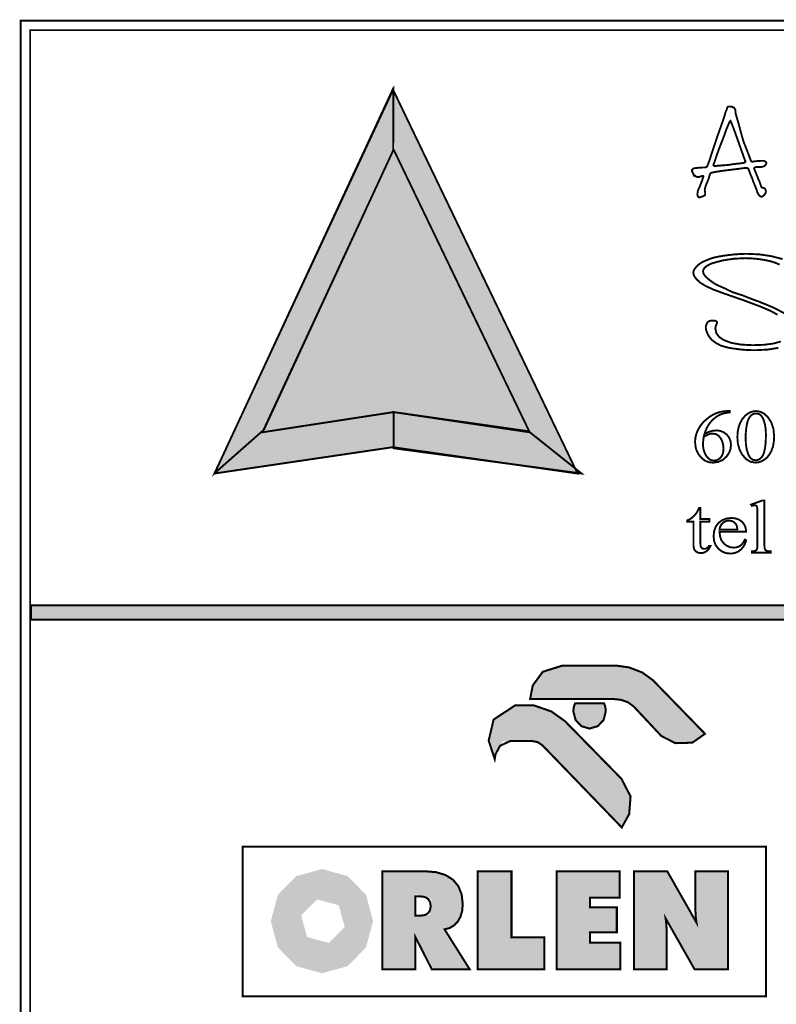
# Model space of a CAD drawing. Extents: x -2911 to 10058, y -5912 to -1002.
# Tile 25 of 43: x 8462 to 8515, y -3637 to -3569. Entities that reach past the tile are written whole.
import ezdxf

# ---------------------------------------------------------------- set-up
doc = ezdxf.new("R2010")
doc.units = 0
doc.header["$LTSCALE"] = 1.125
doc.layers.add('TAB', color=7, linetype='CONTINUOUS')
doc.layers.add('TABELKA', color=7, linetype='CONTINUOUS')

msp = doc.modelspace()

# ---------------------------------------------------------------- hatches: boundary and pattern name
at = {"layer": 'TABELKA', "linetype": 'Continuous'}
h = msp.add_hatch(color=256, dxfattribs=at)
h.paths.add_polyline_path([(8495.145, -3617.127), (8494.802, -3618.579), (8495.174, -3619.714), (8495.762, -3618.613), (8498.207, -3618.613), (8498.743, -3619.142), (8503.985, -3624.571), (8504.495, -3623.647), (8504.591, -3622.428), (8503.959, -3621.208), (8500.067, -3617.236), (8499.128, -3616.567), (8497.898, -3616.141), (8496.625, -3616.151)])
h.paths.add_polyline_path([(8498.537, -3613.83), (8497.844, -3614.773), (8497.661, -3615.716), (8503.809, -3615.716), (8504.603, -3616.006), (8506.716, -3618.263), (8507.676, -3618.754), (8508.847, -3618.723), (8509.726, -3618.108), (8506.125, -3614.404), (8505.391, -3613.875), (8504.483, -3613.526), (8503.578, -3613.401), (8499.899, -3613.401)])
h.paths.add_polyline_path([(8502.884, -3616.552), (8502.869, -3616.357), (8502.825, -3616.172), (8502.756, -3615.999), (8500.773, -3615.999), (8500.704, -3616.172), (8500.66, -3616.357), (8500.645, -3616.552), (8500.799, -3617.155), (8501.2, -3617.585), (8501.764, -3617.748), (8502.328, -3617.585), (8502.73, -3617.155)], flags=17)
h.paths.add_polyline_path([(8480.248, -3629.216), (8479.765, -3631.028), (8480.248, -3632.84), (8481.515, -3634.131), (8483.293, -3634.623), (8485.071, -3634.131), (8486.337, -3632.84), (8486.82, -3631.028), (8486.337, -3629.216), (8485.071, -3627.925), (8483.293, -3627.433), (8481.515, -3627.925)])
h.paths.add_polyline_path([(8482.958, -3629.526), (8484.456, -3629.933), (8484.862, -3631.43), (8483.762, -3632.53), (8482.264, -3632.124), (8481.858, -3630.626)], flags=16)
h.paths.add_polyline_path([(8491.762, -3631.6), (8492.119, -3631.505), (8492.424, -3631.323), (8492.677, -3631.054), (8492.865, -3630.715), (8492.978, -3630.319), (8493.016, -3629.866), (8492.941, -3629.189), (8492.717, -3628.625), (8492.343, -3628.176), (8491.826, -3627.85), (8491.176, -3627.654), (8490.393, -3627.589), (8487.459, -3627.589), (8487.459, -3634.353), (8489.746, -3634.353), (8489.746, -3632.122), (8490.88, -3634.353), (8493.494, -3634.353)])
h.paths.add_polyline_path([(8490.738, -3630.594), (8489.746, -3630.685), (8489.746, -3629.157), (8490.849, -3629.532)], flags=16)
h.paths.add_polyline_path([(8494.045, -3627.589), (8494.045, -3634.353), (8498.648, -3634.353), (8498.648, -3632.158), (8496.38, -3632.158), (8496.38, -3627.589)])
h.paths.add_polyline_path([(8499.497, -3627.589), (8499.497, -3634.353), (8503.887, -3634.353), (8503.887, -3632.519), (8501.784, -3632.519), (8501.784, -3631.808), (8503.644, -3631.808), (8503.644, -3630.075), (8501.784, -3630.075), (8501.784, -3629.423), (8503.835, -3629.423), (8503.835, -3627.589)])
h.paths.add_polyline_path([(8504.831, -3627.589), (8504.831, -3634.353), (8507.082, -3634.353), (8507.082, -3631.914), (8507.08, -3631.705), (8507.074, -3631.511), (8507.064, -3631.33), (8507.05, -3631.159), (8507.032, -3630.996), (8507.011, -3630.841), (8509.005, -3634.353), (8511.309, -3634.353), (8511.309, -3627.589), (8509.063, -3627.589), (8509.063, -3629.857), (8509.064, -3630.146), (8509.069, -3630.396), (8509.078, -3630.606), (8509.091, -3630.792), (8509.11, -3630.966), (8509.134, -3631.128), (8507.118, -3627.589)])

# ---------------------------------------------------------------- linework, layer by layer
at = {"layer": 'TAB', "linetype": 'Continuous', "const_width": 0.131}
for points in [[(8462.51, -3568.904), (8634.876, -3568.904), (8634.876, -3789.969), (8462.51, -3789.969)], [(8463.165, -3569.56), (8634.221, -3569.56), (8634.221, -3789.314), (8463.165, -3789.314)], [(8479.293, -3597.121), (8475.881, -3600.134), (8488.224, -3573.62), (8488.207, -3577.86)], [(8488.181, -3573.634), (8500.926, -3600.146), (8488.181, -3598.33), (8475.882, -3600.146)], [(8513.715, -3578.573), (8513.773, -3578.579), (8513.827, -3578.595), (8513.875, -3578.621), (8513.914, -3578.655), (8513.938, -3578.691), (8513.945, -3578.73), (8513.933, -3578.798), (8513.895, -3578.86), (8513.833, -3578.917), (8513.754, -3578.962), (8513.668, -3578.989), (8513.574, -3578.998), (8513.294, -3578.993), (8513.254, -3578.997), (8513.211, -3579.01), (8513.168, -3579.031), (8513.129, -3579.056), (8513.107, -3579.079), (8513.099, -3579.102), (8513.12, -3579.147), (8513.195, -3579.336), (8513.359, -3579.737), (8513.385, -3579.835), (8513.45, -3579.939), (8513.52, -3580.145), (8513.569, -3580.281), (8513.602, -3580.367), (8513.617, -3580.404), (8513.637, -3580.415), (8513.68, -3580.428), (8513.746, -3580.443), (8513.791, -3580.459), (8513.831, -3580.488), (8513.867, -3580.532), (8513.894, -3580.585), (8513.911, -3580.641), (8513.916, -3580.701), (8513.907, -3580.757), (8513.878, -3580.82), (8513.831, -3580.89), (8513.748, -3580.982), (8513.675, -3581.037), (8513.61, -3581.055), (8513.548, -3581.035), (8513.475, -3580.976), (8513.39, -3580.876), (8513.355, -3580.807), (8513.298, -3580.66), (8513.219, -3580.434), (8513.039, -3579.991), (8513.007, -3579.886), (8512.957, -3579.756), (8512.889, -3579.601), (8512.851, -3579.513), (8512.797, -3579.37), (8512.728, -3579.173), (8512.697, -3579.114), (8512.648, -3579.079), (8512.583, -3579.068), (8512.467, -3579.072), (8512.337, -3579.083), (8512.193, -3579.102), (8512.106, -3579.117), (8511.915, -3579.142), (8511.617, -3579.177), (8511.245, -3579.222), (8510.904, -3579.267), (8510.595, -3579.313), (8510.345, -3579.356), (8510.183, -3579.391), (8510.109, -3579.418), (8510.064, -3579.493), (8510.016, -3579.625), (8509.964, -3579.812), (8509.957, -3579.84), (8509.93, -3579.906), (8509.884, -3580.009), (8509.781, -3580.253), (8509.719, -3580.443), (8509.699, -3580.579), (8509.7, -3580.606), (8509.703, -3580.635), (8509.709, -3580.665), (8509.719, -3580.733), (8509.726, -3580.79), (8509.728, -3580.836), (8509.724, -3580.886), (8509.714, -3580.925), (8509.696, -3580.954), (8509.665, -3580.979), (8509.616, -3581.005), (8509.548, -3581.033), (8509.442, -3581.069), (8509.368, -3581.091), (8509.328, -3581.099), (8509.293, -3581.092), (8509.261, -3581.071), (8509.232, -3581.037), (8509.211, -3580.994), (8509.197, -3580.946), (8509.193, -3580.892), (8509.206, -3580.727), (8509.244, -3580.58), (8509.307, -3580.45), (8509.342, -3580.379), (8509.398, -3580.242), (8509.475, -3580.039), (8509.549, -3579.839), (8509.593, -3579.709), (8509.608, -3579.649), (8509.603, -3579.628), (8509.586, -3579.615), (8509.559, -3579.61), (8509.529, -3579.617), (8509.461, -3579.638), (8509.354, -3579.672), (8509.315, -3579.684), (8509.273, -3579.692), (8509.227, -3579.694), (8509.179, -3579.691), (8509.139, -3579.681), (8509.107, -3579.664), (8509.022, -3579.589), (8508.942, -3579.601), (8508.936, -3579.51), (8508.867, -3579.384), (8508.825, -3579.298), (8508.812, -3579.252), (8508.829, -3579.177), (8508.883, -3579.123), (8508.972, -3579.09), (8509.042, -3579.078), (8509.15, -3579.066), (8509.297, -3579.053), (8509.451, -3579.042), (8509.576, -3579.036), (8509.673, -3579.034), (8509.758, -3579.026), (8509.818, -3579.004), (8509.853, -3578.968), (8509.935, -3578.78), (8510.036, -3578.504), (8510.154, -3578.14), (8510.372, -3577.472), (8510.572, -3576.879), (8510.755, -3576.362), (8510.959, -3575.795), (8511.078, -3575.434), (8511.111, -3575.282), (8511.136, -3575.202), (8511.171, -3575.122), (8511.215, -3575.041), (8511.234, -3574.956), (8511.254, -3574.896), (8511.277, -3574.86), (8511.307, -3574.841), (8511.354, -3574.83), (8511.417, -3574.826), (8511.529, -3574.835), (8511.626, -3574.864), (8511.708, -3574.911), (8511.769, -3574.975), (8511.805, -3575.052), (8511.817, -3575.141), (8511.821, -3575.224), (8511.826, -3575.287), (8511.832, -3575.328), (8511.857, -3575.415), (8511.917, -3575.617), (8512.012, -3575.933), (8512.182, -3576.577), (8512.311, -3577.037), (8512.398, -3577.312), (8512.645, -3577.942), (8512.795, -3578.332), (8512.85, -3578.481), (8512.873, -3578.564), (8512.914, -3578.614), (8512.969, -3578.63), (8513.02, -3578.628), (8513.08, -3578.62), (8513.149, -3578.608), (8513.228, -3578.599), (8513.392, -3578.587), (8513.64, -3578.573), (8513.666, -3578.573), (8513.691, -3578.573)], [(8511.472, -3575.819), (8511.439, -3575.85), (8511.387, -3575.946), (8511.316, -3576.108), (8511.202, -3576.371), (8511.01, -3576.91), (8510.66, -3577.807), (8510.314, -3578.814), (8510.303, -3578.833), (8510.296, -3578.847), (8510.294, -3578.857), (8510.299, -3578.876), (8510.314, -3578.895), (8510.338, -3578.914), (8510.367, -3578.931), (8510.391, -3578.94), (8510.41, -3578.941), (8510.62, -3578.907), (8510.735, -3578.907), (8510.916, -3578.884), (8511.076, -3578.88), (8511.229, -3578.869), (8511.376, -3578.85), (8511.634, -3578.811), (8511.902, -3578.777), (8512.178, -3578.748), (8512.359, -3578.723), (8512.469, -3578.684), (8512.508, -3578.63), (8512.506, -3578.622), (8512.501, -3578.611), (8512.492, -3578.596), (8512.414, -3578.379), (8512.239, -3577.887), (8511.968, -3577.12), (8511.709, -3576.399), (8511.544, -3575.966)], [(8488.236, -3577.798), (8497.622, -3597.303), (8488.236, -3595.909), (8479.186, -3597.303)], [(8488.239, -3595.91), (8497.547, -3597.233), (8501.203, -3600.147), (8488.239, -3598.403)], [(8511.428, -3595.838), (8511.428, -3595.932), (8511.189, -3595.961), (8510.981, -3596.005), (8510.805, -3596.065), (8510.644, -3596.143), (8510.485, -3596.244), (8510.328, -3596.369), (8510.18, -3596.511), (8510.049, -3596.663), (8509.937, -3596.825), (8509.84, -3597.004), (8509.753, -3597.203), (8509.678, -3597.423), (8509.956, -3597.284), (8510.235, -3597.201), (8510.515, -3597.173), (8510.77, -3597.204), (8511.003, -3597.299), (8511.211, -3597.456), (8511.375, -3597.663), (8511.474, -3597.905), (8511.507, -3598.184), (8511.473, -3598.462), (8511.374, -3598.723), (8511.208, -3598.968), (8510.944, -3599.206), (8510.627, -3599.35), (8510.26, -3599.397), (8510.005, -3599.371), (8509.777, -3599.294), (8509.576, -3599.165), (8509.271, -3598.834), (8509.089, -3598.442), (8509.028, -3597.992), (8509.051, -3597.69), (8509.121, -3597.399), (8509.239, -3597.118), (8509.399, -3596.851), (8509.601, -3596.606), (8509.842, -3596.381), (8510.099, -3596.191), (8510.35, -3596.047), (8510.592, -3595.949), (8510.826, -3595.887), (8511.049, -3595.85), (8511.261, -3595.838)], [(8511.949, -3597.643), (8511.971, -3597.27), (8512.039, -3596.934), (8512.151, -3596.633), (8512.301, -3596.375), (8512.48, -3596.165), (8512.689, -3596.003), (8512.865, -3595.911), (8513.044, -3595.856), (8513.227, -3595.838), (8513.518, -3595.883), (8513.788, -3596.017), (8514.037, -3596.24), (8514.286, -3596.611), (8514.435, -3597.061), (8514.485, -3597.59), (8514.463, -3597.968), (8514.398, -3598.306), (8514.289, -3598.603), (8514.145, -3598.857), (8513.978, -3599.058), (8513.787, -3599.209), (8513.586, -3599.314), (8513.39, -3599.377), (8513.198, -3599.397), (8512.845, -3599.333), (8512.534, -3599.14), (8512.264, -3598.818), (8512.089, -3598.471), (8511.984, -3598.079)], [(8512.516, -3597.706), (8512.538, -3598.149), (8512.604, -3598.534), (8512.715, -3598.861), (8512.843, -3599.071), (8513.007, -3599.197), (8513.207, -3599.238), (8513.312, -3599.225), (8513.42, -3599.184), (8513.53, -3599.116), (8513.634, -3599.016), (8513.719, -3598.879), (8513.785, -3598.705), (8513.859, -3598.376), (8513.904, -3597.967), (8513.918, -3597.479), (8513.903, -3597.11), (8513.857, -3596.784), (8513.779, -3596.5), (8513.703, -3596.325), (8513.614, -3596.188), (8513.511, -3596.088), (8513.426, -3596.042), (8513.331, -3596.014), (8513.225, -3596.005), (8513.098, -3596.022), (8512.981, -3596.073), (8512.874, -3596.159), (8512.75, -3596.325), (8512.656, -3596.545), (8512.591, -3596.819), (8512.549, -3597.118), (8512.524, -3597.413)], [(8509.629, -3597.608), (8509.6, -3597.821), (8509.582, -3598.005), (8509.576, -3598.159), (8509.588, -3598.325), (8509.622, -3598.501), (8509.679, -3598.686), (8509.759, -3598.863), (8509.861, -3599.013), (8509.985, -3599.138), (8510.09, -3599.203), (8510.21, -3599.243), (8510.344, -3599.256), (8510.505, -3599.233), (8510.655, -3599.164), (8510.793, -3599.049), (8510.903, -3598.891), (8510.969, -3598.693), (8510.991, -3598.457), (8510.97, -3598.181), (8510.904, -3597.932), (8510.795, -3597.709), (8510.645, -3597.533), (8510.459, -3597.428), (8510.236, -3597.393), (8510.161, -3597.397), (8510.083, -3597.411), (8510.001, -3597.433), (8509.904, -3597.471), (8509.78, -3597.529)], [(8513.813, -3602.005), (8513.813, -3605.077), (8513.818, -3605.206), (8513.83, -3605.302), (8513.85, -3605.365), (8513.878, -3605.408), (8513.915, -3605.444), (8513.961, -3605.472), (8514.026, -3605.493), (8514.119, -3605.505), (8514.242, -3605.509), (8514.242, -3605.6), (8512.944, -3605.6), (8512.944, -3605.509), (8513.052, -3605.506), (8513.135, -3605.495), (8513.191, -3605.476), (8513.233, -3605.449), (8513.268, -3605.413), (8513.296, -3605.367), (8513.317, -3605.302), (8513.329, -3605.205), (8513.333, -3605.077), (8513.333, -3602.973), (8513.331, -3602.746), (8513.325, -3602.585), (8513.314, -3602.492), (8513.297, -3602.438), (8513.276, -3602.397), (8513.249, -3602.369), (8513.216, -3602.351), (8513.178, -3602.34), (8513.134, -3602.337), (8513.079, -3602.341), (8513.016, -3602.354), (8512.944, -3602.377), (8512.894, -3602.288), (8513.684, -3602.005)], [(8509.398, -3602.524), (8509.398, -3603.284), (8510.017, -3603.284), (8510.017, -3603.461), (8509.398, -3603.461), (8509.398, -3604.963), (8509.406, -3605.097), (8509.43, -3605.198), (8509.472, -3605.266), (8509.525, -3605.31), (8509.588, -3605.336), (8509.66, -3605.345), (8509.723, -3605.339), (8509.785, -3605.322), (8509.846, -3605.293), (8509.901, -3605.253), (8509.947, -3605.202), (8509.985, -3605.14), (8510.097, -3605.14), (8510.02, -3605.291), (8509.925, -3605.416), (8509.811, -3605.513), (8509.686, -3605.583), (8509.559, -3605.624), (8509.429, -3605.638), (8509.341, -3605.631), (8509.254, -3605.609), (8509.168, -3605.573), (8509.091, -3605.524), (8509.029, -3605.463), (8508.981, -3605.389), (8508.947, -3605.295), (8508.927, -3605.171), (8508.92, -3605.018), (8508.92, -3603.461), (8508.501, -3603.461), (8508.501, -3603.378), (8508.608, -3603.332), (8508.716, -3603.27), (8508.826, -3603.19), (8508.933, -3603.096), (8509.032, -3602.991), (8509.122, -3602.875), (8509.172, -3602.793), (8509.234, -3602.676), (8509.308, -3602.524)], [(8510.719, -3604.156), (8510.75, -3604.476), (8510.845, -3604.745), (8511.006, -3604.966), (8511.21, -3605.128), (8511.436, -3605.226), (8511.685, -3605.258), (8511.851, -3605.245), (8512.002, -3605.203), (8512.138, -3605.133), (8512.259, -3605.03), (8512.366, -3604.888), (8512.46, -3604.705), (8512.55, -3604.755), (8512.484, -3604.98), (8512.366, -3605.19), (8512.197, -3605.386), (8511.986, -3605.544), (8511.742, -3605.639), (8511.466, -3605.671), (8511.162, -3605.635), (8510.89, -3605.527), (8510.648, -3605.346), (8510.459, -3605.105), (8510.346, -3604.813), (8510.309, -3604.472), (8510.347, -3604.105), (8510.463, -3603.797), (8510.657, -3603.546), (8510.909, -3603.361), (8511.2, -3603.25), (8511.532, -3603.213), (8511.811, -3603.242), (8512.055, -3603.327), (8512.263, -3603.47), (8512.422, -3603.661), (8512.518, -3603.889), (8512.55, -3604.156)], [(8510.719, -3604.01), (8511.946, -3604.01), (8511.932, -3603.876), (8511.912, -3603.772), (8511.884, -3603.697), (8511.829, -3603.609), (8511.757, -3603.535), (8511.669, -3603.474), (8511.572, -3603.429), (8511.472, -3603.402), (8511.37, -3603.393), (8511.216, -3603.411), (8511.072, -3603.465), (8510.94, -3603.556), (8510.832, -3603.679), (8510.758, -3603.83)], [(8463.236, -3610.236), (8634.171, -3610.236), (8634.171, -3609.242), (8463.236, -3609.242)]]:
    msp.add_lwpolyline(points, close=True, dxfattribs=at)
for points in [[(8514.72, -3589.193), (8514.224, -3588.921), (8513.514, -3588.619), (8512.459, -3588.225), (8511.062, -3587.739), (8510.327, -3587.469), (8509.774, -3587.219), (8509.403, -3586.991), (8509.128, -3586.743), (8508.963, -3586.514), (8508.907, -3586.303), (8508.929, -3586.181), (8508.994, -3586.048), (8509.101, -3585.905), (8509.237, -3585.766), (8509.392, -3585.647), (8509.564, -3585.546), (8509.644, -3585.509), (8509.757, -3585.46), (8509.904, -3585.401), (8509.944, -3585.385), (8509.996, -3585.363), (8510.06, -3585.335), (8510.318, -3585.253), (8510.688, -3585.174), (8511.169, -3585.099), (8511.687, -3585.038), (8512.17, -3585.002), (8512.619, -3584.99), (8513.474, -3585.03), (8514.288, -3585.151), (8515.064, -3585.353)], [(8514.862, -3585.734), (8514.571, -3585.609), (8514.225, -3585.503), (8513.824, -3585.414), (8513.389, -3585.348), (8512.942, -3585.307), (8512.484, -3585.292), (8511.696, -3585.33), (8510.948, -3585.444), (8510.241, -3585.634), (8510.051, -3585.709), (8509.89, -3585.796), (8509.757, -3585.894), (8509.659, -3585.999), (8509.599, -3586.106), (8509.579, -3586.215), (8509.627, -3586.388), (8509.768, -3586.576), (8510.005, -3586.78), (8510.204, -3586.927), (8510.359, -3587.034), (8510.47, -3587.103), (8510.598, -3587.165), (8510.8, -3587.254), (8511.077, -3587.372), (8511.101, -3587.382), (8511.152, -3587.409), (8511.231, -3587.451), (8511.394, -3587.532), (8511.516, -3587.59), (8511.595, -3587.626), (8511.714, -3587.667), (8511.957, -3587.746), (8512.323, -3587.862), (8512.508, -3587.937), (8512.657, -3587.996), (8512.769, -3588.041), (8512.895, -3588.091), (8513.119, -3588.174), (8513.439, -3588.291), (8514.424, -3588.692), (8515.212, -3589.106)], [(8514.777, -3591.478), (8514.026, -3591.599), (8513.215, -3591.639), (8512.839, -3591.633), (8512.478, -3591.616), (8512.133, -3591.587), (8511.371, -3591.479), (8510.807, -3591.324), (8510.441, -3591.122), (8510.396, -3591.088), (8510.351, -3591.054), (8510.304, -3591.022), (8510.18, -3590.924), (8510.069, -3590.8), (8509.969, -3590.65), (8509.858, -3590.429), (8509.791, -3590.238), (8509.769, -3590.076), (8509.775, -3590.014), (8509.791, -3589.941), (8509.819, -3589.86), (8509.853, -3589.783), (8509.888, -3589.724), (8509.925, -3589.683), (8509.999, -3589.635), (8510.103, -3589.605), (8510.234, -3589.595), (8510.409, -3589.609), (8510.515, -3589.651), (8510.55, -3589.722), (8510.544, -3589.76), (8510.523, -3589.818), (8510.49, -3589.897), (8510.457, -3589.993), (8510.437, -3590.08), (8510.431, -3590.16), (8510.493, -3590.456), (8510.68, -3590.713), (8510.991, -3590.931), (8511.527, -3591.133), (8512.203, -3591.254), (8513.02, -3591.294), (8513.787, -3591.266), (8514.431, -3591.181), (8514.951, -3591.039)]]:
    msp.add_lwpolyline(points, dxfattribs=at)
at = {"layer": 'TAB', "linetype": 'Continuous'}
for points in [[(8479.293, -3597.121), (8475.881, -3600.134), (8488.207, -3577.86), (8488.224, -3573.62)], [(8488.181, -3573.634), (8500.926, -3600.146), (8475.882, -3600.146), (8488.181, -3598.33)], [(8488.236, -3577.798), (8497.622, -3597.303), (8479.186, -3597.303), (8488.236, -3595.909)], [(8488.239, -3595.91), (8497.547, -3597.233), (8488.239, -3598.403), (8501.203, -3600.147)], [(8463.236, -3610.236), (8634.171, -3610.236), (8463.236, -3609.242), (8634.171, -3609.242)]]:
    msp.add_solid(points, dxfattribs=at)
at = {"layer": 'TABELKA', "linetype": 'Continuous', "const_width": 0.14, "elevation": -0.043}
for points in [[(8497.651, -3615.71), (8503.465, -3615.71), (8503.951, -3615.766), (8504.417, -3615.936), (8504.802, -3616.225), (8506.706, -3618.257), (8507.666, -3618.749), (8508.837, -3618.717), (8509.716, -3618.103), (8506.114, -3614.398), (8505.38, -3613.869), (8504.472, -3613.521), (8503.568, -3613.395), (8499.889, -3613.395), (8498.527, -3613.824), (8497.834, -3614.767)], [(8495.211, -3619.852), (8494.792, -3618.573), (8495.135, -3617.121), (8496.614, -3616.145), (8497.888, -3616.135), (8499.117, -3616.561), (8500.056, -3617.231), (8503.949, -3621.202), (8504.581, -3622.423), (8504.485, -3623.642), (8503.975, -3624.565), (8498.733, -3619.137), (8498.455, -3618.863), (8498.17, -3618.676), (8497.806, -3618.607), (8496.27, -3618.607), (8495.582, -3618.926), (8495.264, -3619.521)], [(8502.746, -3615.993), (8502.815, -3616.166), (8502.858, -3616.351), (8502.873, -3616.546), (8502.72, -3617.149), (8502.318, -3617.579), (8501.754, -3617.743), (8501.19, -3617.579), (8500.788, -3617.149), (8500.635, -3616.546), (8500.65, -3616.351), (8500.693, -3616.166), (8500.762, -3615.993)], [(8477.834, -3636.209), (8513.93, -3636.209), (8513.93, -3625.887), (8477.834, -3625.887)], [(8487.449, -3634.348), (8487.449, -3627.584), (8490.383, -3627.584), (8491.166, -3627.649), (8491.816, -3627.844), (8492.332, -3628.17), (8492.706, -3628.619), (8492.93, -3629.183), (8493.005, -3629.861), (8492.967, -3630.314), (8492.854, -3630.709), (8492.667, -3631.048), (8492.414, -3631.317), (8492.109, -3631.499), (8491.751, -3631.594), (8493.483, -3634.348), (8490.87, -3634.348), (8489.735, -3632.116), (8489.735, -3634.348)], [(8494.034, -3634.348), (8494.034, -3627.584), (8496.369, -3627.584), (8496.369, -3632.152), (8498.638, -3632.152), (8498.638, -3634.348)], [(8499.487, -3634.348), (8499.487, -3627.584), (8503.824, -3627.584), (8503.824, -3629.418), (8501.773, -3629.418), (8501.773, -3630.069), (8503.633, -3630.069), (8503.633, -3631.802), (8501.773, -3631.802), (8501.773, -3632.514), (8503.877, -3632.514), (8503.877, -3634.348)], [(8504.821, -3634.348), (8504.821, -3627.584), (8507.108, -3627.584), (8509.124, -3631.123), (8509.099, -3630.96), (8509.081, -3630.786), (8509.068, -3630.601), (8509.059, -3630.39), (8509.054, -3630.141), (8509.052, -3629.852), (8509.052, -3627.584), (8511.298, -3627.584), (8511.298, -3634.348), (8508.995, -3634.348), (8507, -3630.836), (8507.022, -3630.991), (8507.039, -3631.154), (8507.053, -3631.325), (8507.063, -3631.505), (8507.069, -3631.699), (8507.071, -3631.908), (8507.071, -3634.348)], [(8489.735, -3629.325), (8489.735, -3630.646), (8490.098, -3630.646), (8490.303, -3630.627), (8490.473, -3630.571), (8490.61, -3630.478), (8490.709, -3630.349), (8490.769, -3630.188), (8490.79, -3629.995), (8490.769, -3629.796), (8490.709, -3629.63), (8490.61, -3629.498), (8490.473, -3629.402), (8490.303, -3629.344), (8490.098, -3629.325)]]:
    msp.add_lwpolyline(points, close=True, dxfattribs=at)

doc.saveas('drawing.dxf')
